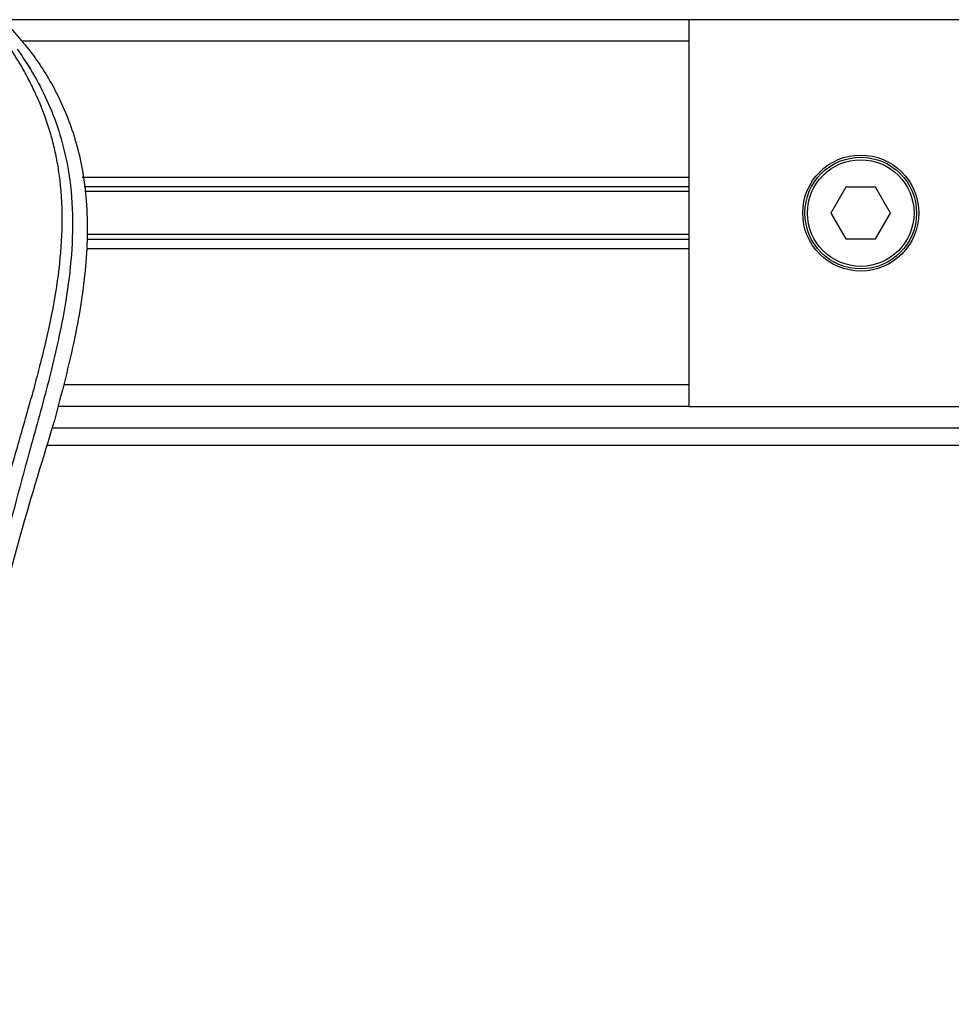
# Model space of a CAD drawing. Header units: millimetres. Extents: x 0 to 420, y 0 to 297.
# Tile 32 of 63: x 171 to 187, y 264 to 281. Entities that reach past the tile are written whole.
import ezdxf

# ---------------------------------------------------------------- set-up
doc = ezdxf.new("R2010")
doc.units = ezdxf.units.MM

msp = doc.modelspace()

# ---------------------------------------------------------------- linework, layer by layer
at = {"color": 7, "linetype": 'Continuous', "lineweight": 25}
for p, q in [((182.5532, 281.1825), (156.6379, 281.1825)), ((182.5532, 281.1825), (182.5532, 274.282)), ((205.0949, 281.1825), (182.5532, 281.1825)), ((182.5532, 280.7992), (170.6586, 280.7992)), ((182.5532, 278.3687), (171.7313, 278.3687)), ((182.5532, 278.2024), (171.7617, 278.2024)), ((182.5532, 278.1144), (171.7778, 278.1144)), ((185.3545, 278.1923), (185.0889, 277.7323)), ((185.8857, 278.1923), (185.3545, 278.1923)), ((186.1513, 277.7323), (185.8857, 278.1923)), ((185.0889, 277.7323), (185.3545, 277.2723)), ((185.8857, 277.2723), (186.1513, 277.7323)), ((182.5532, 277.2621), (171.8118, 277.2621)), ((182.5532, 277.3502), (171.8161, 277.3502)), ((185.3545, 277.2723), (185.8857, 277.2723)), ((182.5532, 277.0959), (171.8037, 277.0959)), ((182.5532, 274.6654), (171.4005, 274.6654)), ((182.5532, 274.282), (171.2946, 274.282)), ((182.5532, 274.282), (205.0949, 274.282)), ((171.1664, 273.794), (171.2275, 274.0076)), ((171.1964, 273.8987), (204.5841, 273.8987)), ((171.107, 273.592), (205.1898, 273.592))]:
    msp.add_line(p, q, dxfattribs=at)
for radius in [1.0351, 0.9967, 0.9507]:
    msp.add_circle((185.6201, 277.7323), radius, dxfattribs=at)
for points, knots in [([(170.3609, 281.1329), (170.5328, 280.9407), (170.88, 280.5524), (171.3179, 279.8361), (171.6518, 278.9896), (171.8003, 278.1478), (171.8281, 277.4054), (171.7846, 276.5657), (171.6013, 275.4247), (171.3602, 274.5106), (171.2275, 274.0076)], [0, 0, 0, 0, 0.10205403, 0.20624042, 0.33103623, 0.46071728, 0.54297105, 0.62526715, 0.79377332, 1, 1, 1, 1]), ([(168.9453, 263.6144), (168.9564, 264.2381), (168.9785, 265.4852), (169.1715, 267.3471), (169.4377, 268.9845), (169.738, 270.4029), (169.9555, 271.2973), (170.108, 271.8823), (170.1794, 272.1508), (170.2497, 272.4095), (170.3197, 272.6627), (170.393, 272.9248), (170.4726, 273.2067), (170.5695, 273.5456), (170.6726, 273.9053), (170.7791, 274.2808), (170.8822, 274.6442), (170.9882, 275.0456), (171.0917, 275.4693), (171.2144, 276.0362), (171.3278, 276.7185), (171.3883, 277.5299), (171.3605, 278.1559), (171.2942, 278.6054), (171.235, 278.8924), (171.1588, 279.1807), (171.0687, 279.455), (170.9624, 279.7254), (170.8446, 279.9833), (170.7166, 280.2309), (170.5782, 280.4681), (170.4841, 280.6121), (170.4335, 280.6896)], [0, 0, 0, 0, 0.10501624, 0.21000012, 0.3148093, 0.38417565, 0.45402283, 0.46974914, 0.48595735, 0.50078255, 0.51489215, 0.53016847, 0.54660973, 0.56420695, 0.58951768, 0.60961461, 0.62993527, 0.65313231, 0.67956677, 0.7034488, 0.75098221, 0.79627837, 0.84125889, 0.85770847, 0.87473965, 0.89224616, 0.91011436, 0.92619338, 0.9450023, 0.96297697, 0.98008872, 1, 1, 1, 1]), ([(170.57, 280.6585), (170.6158, 280.5917), (170.7546, 280.3895), (170.9833, 280.003), (171.2216, 279.484), (171.4046, 278.9174), (171.5307, 278.2559), (171.5739, 277.5033), (171.5192, 276.6779), (171.3694, 275.7217), (171.1149, 274.6437), (170.7105, 273.2042), (170.2587, 271.517), (169.8234, 269.5682), (169.4957, 267.5999), (169.2866, 265.6159), (169.2628, 264.2882), (169.2509, 263.6245)], [0, 0, 0, 0, 0.0171351, 0.0518824, 0.0867922, 0.1216204, 0.1567336, 0.2033911, 0.2503509, 0.2972735, 0.3674188, 0.4376794, 0.5502464, 0.6628485, 0.7753474, 0.8877078, 1, 1, 1, 1]), ([(170.0296, 269.6334), (170.1987, 270.3314), (170.5373, 271.7284), (170.9566, 273.1051), (171.1664, 273.794)], [0, 0, 0, 0, 0.49959655, 1, 1, 1, 1])]:
    msp.add_open_spline(points, degree=3, knots=knots, dxfattribs=at)

doc.saveas('drawing.dxf')
